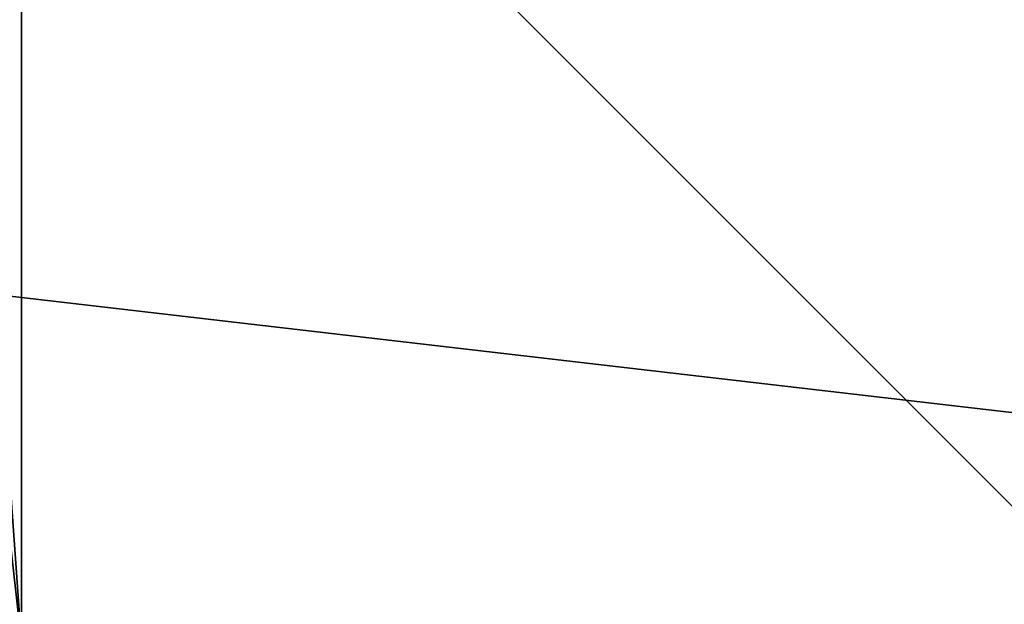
# Model space of a CAD drawing. Header units: millimetres. Extents: x -108 to 102, y -29 to 80.
# Tile 253 of 256: x 49.99 to 57.84, y 30.31 to 34.97. Entities that reach past the tile are written whole.
import ezdxf

# ---------------------------------------------------------------- set-up
doc = ezdxf.new("R2010")
doc.units = ezdxf.units.MM
doc.header["$LTSCALE"] = 65.185185
for name, color, linetype in [('2427', 7, 'CONTINUOUS'), ('2464', 7, 'CONTINUOUS'), ('2466', 7, 'CONTINUOUS'), ('2469', 7, 'CONTINUOUS')]:
    doc.layers.add(name, color=color, linetype=linetype)

msp = doc.modelspace()

# ---------------------------------------------------------------- linework, layer by layer
at = {"layer": '2427', "color": 7, "linetype": 'CONTINUOUS'}
for points in [[(49.4508, 53.3349, 120.55), (74, 29.972, 120.55), (54.5, 54, 120.55), (49.4508, 53.3349, 120.55)], [(54.5, 54, 120.55), (74, 29.972, 120.55), (59.5492, 53.3349, 120.55), (54.5, 54, 120.55)], [(44.7457, 51.385, 120.55), (74, 29.972, 120.55), (49.4508, 53.3349, 120.55), (44.7457, 51.385, 120.55)], [(40.7064, 48.2835, 120.55), (74, 29.972, 120.55), (44.7457, 51.385, 120.55), (40.7064, 48.2835, 120.55)], [(37.6075, 44.2413, 120.55), (74, 29.972, 120.55), (40.7064, 48.2835, 120.55), (37.6075, 44.2413, 120.55)], [(35, 34.5, 120.55), (74, 29.972, 120.55), (37.6075, 44.2413, 120.55), (35, 34.5, 120.55)], [(35, 29.972, 120.55), (74, 29.972, 120.55), (35, 34.5, 120.55), (35, 29.972, 120.55)]]:
    msp.add_3dface(points, dxfattribs=at)
at = {"layer": '2464', "color": 7, "linetype": 'CONTINUOUS'}
for points in [[(50, 30, 118.55), (50, 30, 106.05), (50, 39, 118.55), (50, 30, 118.55)], [(50, 39, 118.55), (50, 30, 106.05), (50, 39, 106.05), (50, 39, 118.55)]]:
    msp.add_3dface(points, dxfattribs=at)
at = {"layer": '2466', "color": 7, "linetype": 'CONTINUOUS'}
for points in [[(59, 39, 118.55), (59, 30, 118.55), (50, 39, 118.55), (59, 39, 118.55)], [(59, 30, 118.55), (50, 30, 118.55), (50, 39, 118.55), (59, 30, 118.55)]]:
    msp.add_3dface(points, dxfattribs=at)
at = {"layer": '2469', "color": 7, "linetype": 'CONTINUOUS'}
for points in [[(50, 30, 106.05), (49.5, 37, 105.55), (50, 39, 106.05), (50, 30, 106.05)], [(49.5, 34.5, 105.55), (49.5, 37, 105.55), (50, 30, 106.05), (49.5, 34.5, 105.55)], [(49.5, 29.5, 105.55), (49.5, 34.5, 105.55), (50, 30, 106.05), (49.5, 29.5, 105.55)]]:
    msp.add_3dface(points, dxfattribs=at)

doc.saveas('drawing.dxf')
